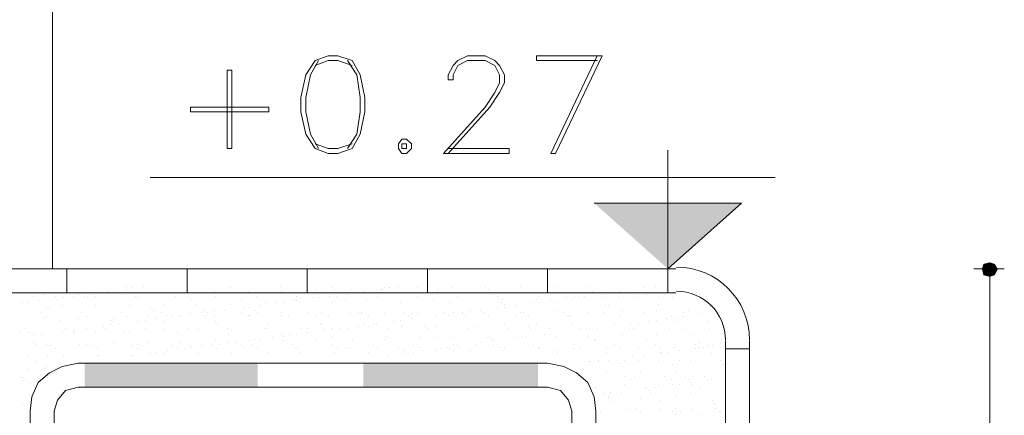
# Model space of a CAD drawing. Header units: metres. Extents: x -18 to 342, y 4 to 63.
# Tile 53 of 173: x 104.01 to 109.93, y 15.78 to 18.16. Entities that reach past the tile are written whole.
import ezdxf

# ---------------------------------------------------------------- set-up
doc = ezdxf.new("R2010")
doc.units = ezdxf.units.M
doc.header["$MEASUREMENT"] = 0
for name, color, linetype in [('PDF4_dim', 7, 'Continuous'), ('PDF4_hatch-borshi', 7, 'Continuous'), ('PDF4_Isogam', 7, 'Continuous'), ('PDF4_kaff', 7, 'Continuous'), ('PDF4_textt', 7, 'Continuous')]:
    doc.layers.add(name, color=color, linetype=linetype)

msp = doc.modelspace()

# ---------------------------------------------------------------- linework, layer by layer
at = {"layer": 'PDF4_dim', "lineweight": 20}
msp.add_lwpolyline([(109.8464, 16.6106), (109.8464, 16.5625)], dxfattribs=at)
at = {"layer": 'PDF4_dim', "transparency": 33554559}
for points in [[(109.8464, 16.6973), (109.8079, 16.6877), (109.8464, 16.6588)], [(109.8753, 16.6877), (109.8464, 16.6588), (109.8464, 16.6973)], [(109.8079, 16.6877), (109.8464, 16.6588), (109.7982, 16.6588)], [(109.8464, 16.6588), (109.7982, 16.6588), (109.8079, 16.6202)], [(109.8079, 16.6202), (109.8464, 16.6106), (109.8464, 16.6588)], [(109.8945, 16.6588), (109.8753, 16.6877), (109.8464, 16.6588)], [(109.8464, 16.6106), (109.8464, 16.6588), (109.8753, 16.6202)], [(109.8464, 16.6588), (109.8753, 16.6202), (109.8945, 16.6588)]]:
    msp.add_solid(points, dxfattribs=at)
at = {"layer": 'PDF4_hatch-borshi', "lineweight": 18}
for points in [[(104.4818, 16.5143), (104.4818, 16.5143)], [(104.5492, 16.5239), (104.5492, 16.5239)], [(104.5685, 16.5143), (104.5685, 16.5143)], [(104.6552, 16.5528), (104.6552, 16.5528)], [(104.6552, 16.5336), (104.6552, 16.5336)], [(104.6937, 16.5432), (104.6937, 16.5432)], [(104.7611, 16.5528), (104.7611, 16.5528)], [(104.7707, 16.5143), (104.7707, 16.5143)], [(104.973, 16.5143), (104.973, 16.5143)], [(105.1849, 16.5239), (105.1849, 16.5239)], [(105.2716, 16.5528), (105.2716, 16.5528)], [(105.2812, 16.5432), (105.2812, 16.5432)], [(105.3871, 16.5239), (105.3871, 16.5239)], [(105.5798, 16.5528), (105.5798, 16.5528)], [(105.5894, 16.5239), (105.5894, 16.5239)], [(105.7917, 16.5336), (105.7917, 16.5336)], [(105.8976, 16.5432), (105.8976, 16.5432)], [(105.9072, 16.5336), (105.9072, 16.5336)], [(106.0035, 16.5336), (106.0035, 16.5336)], [(106.0228, 16.5143), (106.0228, 16.5143)], [(106.0806, 16.5239), (106.0806, 16.5239)], [(106.1865, 16.5336), (106.1865, 16.5336)], [(106.1962, 16.5336), (106.1962, 16.5336)], [(106.2058, 16.5432), (106.2058, 16.5432)], [(106.2347, 16.5432), (106.2347, 16.5432)], [(106.2925, 16.5528), (106.2925, 16.5528)], [(106.408, 16.5432), (106.408, 16.5432)], [(106.5236, 16.5336), (106.5236, 16.5336)], [(106.5333, 16.5239), (106.5333, 16.5239)], [(106.6103, 16.5432), (106.6103, 16.5432)], [(106.8126, 16.5432), (106.8126, 16.5432)], [(106.8318, 16.5336), (106.8318, 16.5336)], [(107.0244, 16.5528), (107.0244, 16.5528)], [(107.1497, 16.5239), (107.1497, 16.5239)], [(107.1593, 16.5143), (107.1593, 16.5143)], [(107.2267, 16.5528), (107.2267, 16.5528)], [(107.4193, 16.5528), (107.4193, 16.5528)], [(107.4578, 16.5239), (107.4578, 16.5239)], [(107.5542, 16.5143), (107.5542, 16.5143)], [(107.6216, 16.5239), (107.6216, 16.5239)], [(107.7275, 16.5336), (107.7275, 16.5336)], [(107.766, 16.5432), (107.766, 16.5432)], [(107.7757, 16.5143), (107.7757, 16.5143)], [(107.8335, 16.5528), (107.8335, 16.5528)], [(108.0839, 16.5143), (108.0839, 16.5143)], [(104.0291, 16.4565), (104.0291, 16.4565)], [(104.0677, 16.4565), (104.0677, 16.4565)], [(104.0966, 16.495), (104.0966, 16.495)], [(104.1351, 16.4661), (104.1351, 16.4661)], [(104.164, 16.5047), (104.164, 16.5047)], [(104.2314, 16.495), (104.2314, 16.495)], [(104.241, 16.4758), (104.241, 16.4758)], [(104.2796, 16.4854), (104.2796, 16.4854)], [(104.3373, 16.495), (104.3373, 16.495)], [(104.3662, 16.5047), (104.3662, 16.5047)], [(104.4048, 16.495), (104.4048, 16.495)], [(104.424, 16.4854), (104.424, 16.4854)], [(104.4433, 16.5047), (104.4433, 16.5047)], [(104.4722, 16.495), (104.4722, 16.495)], [(104.713, 16.495), (104.713, 16.495)], [(104.7226, 16.4854), (104.7226, 16.4854)], [(104.9537, 16.495), (104.9537, 16.495)], [(105.0308, 16.4854), (105.0308, 16.4854)], [(105.05, 16.4758), (105.05, 16.4758)], [(105.1945, 16.495), (105.1945, 16.495)], [(105.3486, 16.4758), (105.3486, 16.4758)], [(105.4353, 16.495), (105.4353, 16.495)], [(105.4931, 16.4565), (105.4931, 16.4565)], [(105.5605, 16.4565), (105.5605, 16.4565)], [(105.6087, 16.4565), (105.6087, 16.4565)], [(105.6568, 16.4758), (105.6568, 16.4758)], [(105.6664, 16.4661), (105.6664, 16.4661)], [(105.6761, 16.495), (105.6761, 16.495)], [(105.6761, 16.4661), (105.6761, 16.4661)], [(105.6953, 16.4565), (105.6953, 16.4565)], [(105.7724, 16.4854), (105.7724, 16.4854)], [(105.8109, 16.4854), (105.8109, 16.4854)], [(105.8783, 16.495), (105.8783, 16.495)], [(105.8976, 16.4565), (105.8976, 16.4565)], [(105.9169, 16.495), (105.9169, 16.495)], [(105.9746, 16.4661), (105.9746, 16.4661)], [(105.9843, 16.5047), (105.9843, 16.5047)], [(106.0998, 16.4661), (106.0998, 16.4661)], [(106.1673, 16.495), (106.1673, 16.495)], [(106.2828, 16.4661), (106.2828, 16.4661)], [(106.3021, 16.4565), (106.3021, 16.4565)], [(106.3117, 16.4661), (106.3117, 16.4661)], [(106.408, 16.495), (106.408, 16.495)], [(106.5044, 16.4661), (106.5044, 16.4661)], [(106.6007, 16.4565), (106.6007, 16.4565)], [(106.6488, 16.495), (106.6488, 16.495)], [(106.7162, 16.4758), (106.7162, 16.4758)], [(106.8896, 16.495), (106.8896, 16.495)], [(106.9089, 16.4565), (106.9089, 16.4565)], [(106.9185, 16.4758), (106.9185, 16.4758)], [(107.1015, 16.4565), (107.1015, 16.4565)], [(107.1208, 16.4758), (107.1208, 16.4758)], [(107.1304, 16.495), (107.1304, 16.495)], [(107.14, 16.4565), (107.14, 16.4565)], [(107.2074, 16.4661), (107.2074, 16.4661)], [(107.2267, 16.4565), (107.2267, 16.4565)], [(107.3037, 16.4854), (107.3037, 16.4854)], [(107.3326, 16.4758), (107.3326, 16.4758)], [(107.3519, 16.4854), (107.3519, 16.4854)], [(107.3712, 16.495), (107.3712, 16.495)], [(107.4097, 16.495), (107.4097, 16.495)], [(107.5156, 16.5047), (107.5156, 16.5047)], [(107.5349, 16.4854), (107.5349, 16.4854)], [(107.6119, 16.495), (107.6119, 16.495)], [(107.7275, 16.4854), (107.7275, 16.4854)], [(107.7853, 16.5047), (107.7853, 16.5047)], [(107.8527, 16.495), (107.8527, 16.495)], [(107.9394, 16.4854), (107.9394, 16.4854)], [(108.1031, 16.5047), (108.1031, 16.5047)], [(108.1417, 16.495), (108.1417, 16.495)], [(104.058, 16.4276), (104.058, 16.4276)], [(104.1447, 16.3987), (104.1447, 16.3987)], [(104.1736, 16.4276), (104.1736, 16.4276)], [(104.1929, 16.418), (104.1929, 16.418)], [(104.2699, 16.4372), (104.2699, 16.4372)], [(104.3855, 16.3987), (104.3855, 16.3987)], [(104.4722, 16.4372), (104.4722, 16.4372)], [(104.4914, 16.418), (104.4914, 16.418)], [(104.6263, 16.3987), (104.6263, 16.3987)], [(104.6744, 16.4372), (104.6744, 16.4372)], [(104.7996, 16.418), (104.7996, 16.418)], [(104.8189, 16.4084), (104.8189, 16.4084)], [(104.8671, 16.3987), (104.8671, 16.3987)], [(104.8767, 16.4469), (104.8767, 16.4469)], [(105.0789, 16.4469), (105.0789, 16.4469)], [(105.1078, 16.3987), (105.1078, 16.3987)], [(105.1175, 16.4084), (105.1175, 16.4084)], [(105.1464, 16.3987), (105.1464, 16.3987)], [(105.1849, 16.4084), (105.1849, 16.4084)], [(105.2523, 16.4084), (105.2523, 16.4084)], [(105.2812, 16.4469), (105.2812, 16.4469)], [(105.3486, 16.3987), (105.3486, 16.3987)], [(105.3582, 16.4276), (105.3582, 16.4276)], [(105.3968, 16.4276), (105.3968, 16.4276)], [(105.4257, 16.4084), (105.4257, 16.4084)], [(105.4449, 16.3987), (105.4449, 16.3987)], [(105.4546, 16.4372), (105.4546, 16.4372)], [(105.5894, 16.3987), (105.5894, 16.3987)], [(105.7435, 16.3987), (105.7435, 16.3987)], [(105.8302, 16.3987), (105.8302, 16.3987)], [(106.0517, 16.3987), (106.0517, 16.3987)], [(106.071, 16.3987), (106.071, 16.3987)], [(106.3214, 16.3987), (106.3214, 16.3987)], [(106.5621, 16.3987), (106.5621, 16.3987)], [(106.6199, 16.3987), (106.6199, 16.3987)], [(106.6777, 16.3987), (106.6777, 16.3987)], [(106.7259, 16.4084), (106.7259, 16.4084)], [(106.7837, 16.4084), (106.7837, 16.4084)], [(106.8029, 16.3987), (106.8029, 16.3987)], [(106.8896, 16.4276), (106.8896, 16.4276)], [(106.9281, 16.4469), (106.9281, 16.4469)], [(106.9281, 16.4276), (106.9281, 16.4276)], [(106.9956, 16.4372), (106.9956, 16.4372)], [(107.0244, 16.3987), (107.0244, 16.3987)], [(107.0437, 16.3987), (107.0437, 16.3987)], [(107.2267, 16.4084), (107.2267, 16.4084)], [(107.2845, 16.3987), (107.2845, 16.3987)], [(107.429, 16.3987), (107.429, 16.3987)], [(107.5253, 16.3987), (107.5253, 16.3987)], [(107.5349, 16.4469), (107.5349, 16.4469)], [(107.5542, 16.4372), (107.5542, 16.4372)], [(107.6408, 16.4084), (107.6408, 16.4084)], [(107.766, 16.3987), (107.766, 16.3987)], [(107.8431, 16.4084), (107.8431, 16.4084)], [(107.8527, 16.4469), (107.8527, 16.4469)], [(108.0068, 16.3987), (108.0068, 16.3987)], [(108.0357, 16.4084), (108.0357, 16.4084)], [(108.1609, 16.4372), (108.1609, 16.4372)], [(108.1802, 16.4276), (108.1802, 16.4276)], [(108.2187, 16.3987), (108.2187, 16.3987)], [(104.164, 16.3602), (104.164, 16.3602)], [(104.1736, 16.3698), (104.1736, 16.3698)], [(104.2603, 16.3506), (104.2603, 16.3506)], [(104.3662, 16.3602), (104.3662, 16.3602)], [(104.4144, 16.3698), (104.4144, 16.3698)], [(104.5685, 16.3506), (104.5685, 16.3506)], [(104.5781, 16.3602), (104.5781, 16.3602)], [(104.5781, 16.3409), (104.5781, 16.3409)], [(104.6552, 16.3698), (104.6552, 16.3698)], [(104.7226, 16.3409), (104.7226, 16.3409)], [(104.7707, 16.3506), (104.7707, 16.3506)], [(104.7804, 16.3698), (104.7804, 16.3698)], [(104.8285, 16.3602), (104.8285, 16.3602)], [(104.8863, 16.3409), (104.8863, 16.3409)], [(104.8959, 16.3795), (104.8959, 16.3795)], [(104.9345, 16.3698), (104.9345, 16.3698)], [(104.973, 16.3795), (104.973, 16.3795)], [(104.9826, 16.3698), (104.9826, 16.3698)], [(105.0404, 16.3891), (105.0404, 16.3891)], [(105.1367, 16.3795), (105.1367, 16.3795)], [(105.1849, 16.3698), (105.1849, 16.3698)], [(105.1945, 16.3409), (105.1945, 16.3409)], [(105.3871, 16.3795), (105.3871, 16.3795)], [(105.3968, 16.3795), (105.3968, 16.3795)], [(105.5894, 16.3795), (105.5894, 16.3795)], [(105.6279, 16.3795), (105.6279, 16.3795)], [(105.8013, 16.3795), (105.8013, 16.3795)], [(105.8687, 16.3795), (105.8687, 16.3795)], [(106.0035, 16.3891), (106.0035, 16.3891)], [(106.071, 16.3891), (106.071, 16.3891)], [(106.1095, 16.3795), (106.1095, 16.3795)], [(106.2058, 16.3891), (106.2058, 16.3891)], [(106.2636, 16.3409), (106.2636, 16.3409)], [(106.3021, 16.3506), (106.3021, 16.3506)], [(106.3503, 16.3795), (106.3503, 16.3795)], [(106.3695, 16.3891), (106.3695, 16.3891)], [(106.3695, 16.3602), (106.3695, 16.3602)], [(106.408, 16.3891), (106.408, 16.3891)], [(106.4755, 16.3698), (106.4755, 16.3698)], [(106.514, 16.3795), (106.514, 16.3795)], [(106.5718, 16.3891), (106.5718, 16.3891)], [(106.591, 16.3795), (106.591, 16.3795)], [(106.6777, 16.3891), (106.6777, 16.3891)], [(106.697, 16.3795), (106.697, 16.3795)], [(106.8126, 16.3891), (106.8126, 16.3891)], [(106.8318, 16.3795), (106.8318, 16.3795)], [(106.9956, 16.3795), (106.9956, 16.3795)], [(107.0726, 16.3795), (107.0726, 16.3795)], [(107.3037, 16.3795), (107.3037, 16.3795)], [(107.3134, 16.3795), (107.3134, 16.3795)], [(107.323, 16.3698), (107.323, 16.3698)], [(107.5638, 16.3795), (107.5638, 16.3795)], [(107.6216, 16.3698), (107.6216, 16.3698)], [(107.7949, 16.3409), (107.7949, 16.3409)], [(107.8046, 16.3795), (107.8046, 16.3795)], [(107.8431, 16.3506), (107.8431, 16.3506)], [(107.9009, 16.3602), (107.9009, 16.3602)], [(107.9298, 16.3698), (107.9298, 16.3698)], [(107.949, 16.3602), (107.949, 16.3602)], [(107.949, 16.3409), (107.949, 16.3409)], [(108.0068, 16.3698), (108.0068, 16.3698)], [(108.0454, 16.3795), (108.0454, 16.3795)], [(108.0454, 16.3795), (108.0454, 16.3795)], [(108.1128, 16.3891), (108.1128, 16.3891)], [(108.1513, 16.3409), (108.1513, 16.3409)], [(104.0195, 16.2831), (104.0195, 16.2831)], [(104.0484, 16.3024), (104.0484, 16.3024)], [(104.2699, 16.2831), (104.2699, 16.2831)], [(104.2892, 16.3024), (104.2892, 16.3024)], [(104.3084, 16.2928), (104.3084, 16.2928)], [(104.3373, 16.2831), (104.3373, 16.2831)], [(104.347, 16.2928), (104.347, 16.2928)], [(104.4144, 16.3024), (104.4144, 16.3024)], [(104.4722, 16.2831), (104.4722, 16.2831)], [(104.5203, 16.312), (104.5203, 16.312)], [(104.53, 16.3024), (104.53, 16.3024)], [(104.5589, 16.3217), (104.5589, 16.3217)], [(104.6166, 16.3313), (104.6166, 16.3313)], [(104.6744, 16.2831), (104.6744, 16.2831)], [(104.7707, 16.3024), (104.7707, 16.3024)], [(104.8863, 16.2928), (104.8863, 16.2928)], [(105.0212, 16.3024), (105.0212, 16.3024)], [(105.0886, 16.2928), (105.0886, 16.2928)], [(105.2041, 16.3313), (105.2041, 16.3313)], [(105.2619, 16.3024), (105.2619, 16.3024)], [(105.2908, 16.2928), (105.2908, 16.2928)], [(105.4931, 16.3024), (105.4931, 16.3024)], [(105.5027, 16.3024), (105.5027, 16.3024)], [(105.5123, 16.3313), (105.5123, 16.3313)], [(105.705, 16.3024), (105.705, 16.3024)], [(105.7435, 16.3024), (105.7435, 16.3024)], [(105.8205, 16.3313), (105.8205, 16.3313)], [(105.8302, 16.3217), (105.8302, 16.3217)], [(105.8398, 16.2928), (105.8398, 16.2928)], [(105.888, 16.2928), (105.888, 16.2928)], [(105.8976, 16.3024), (105.8976, 16.3024)], [(105.9458, 16.3024), (105.9458, 16.3024)], [(105.9843, 16.3024), (105.9843, 16.3024)], [(106.0517, 16.312), (106.0517, 16.312)], [(106.0902, 16.3217), (106.0902, 16.3217)], [(106.1095, 16.312), (106.1095, 16.312)], [(106.1384, 16.3217), (106.1384, 16.3217)], [(106.1576, 16.3313), (106.1576, 16.3313)], [(106.2251, 16.3024), (106.2251, 16.3024)], [(106.3117, 16.312), (106.3117, 16.312)], [(106.4466, 16.3217), (106.4466, 16.3217)], [(106.4562, 16.312), (106.4562, 16.312)], [(106.4658, 16.3024), (106.4658, 16.3024)], [(106.514, 16.312), (106.514, 16.312)], [(106.7066, 16.3024), (106.7066, 16.3024)], [(106.7162, 16.3217), (106.7162, 16.3217)], [(106.7644, 16.312), (106.7644, 16.312)], [(106.9281, 16.3217), (106.9281, 16.3217)], [(106.9474, 16.3024), (106.9474, 16.3024)], [(107.0726, 16.312), (107.0726, 16.312)], [(107.0822, 16.3024), (107.0822, 16.3024)], [(107.1208, 16.3217), (107.1208, 16.3217)], [(107.1978, 16.3024), (107.1978, 16.3024)], [(107.3326, 16.3313), (107.3326, 16.3313)], [(107.3808, 16.2928), (107.3808, 16.2928)], [(107.3904, 16.3024), (107.3904, 16.3024)], [(107.4193, 16.2928), (107.4193, 16.2928)], [(107.4386, 16.3024), (107.4386, 16.3024)], [(107.4867, 16.3024), (107.4867, 16.3024)], [(107.5349, 16.3313), (107.5349, 16.3313)], [(107.5927, 16.3217), (107.5927, 16.3217)], [(107.6312, 16.3217), (107.6312, 16.3217)], [(107.6794, 16.3024), (107.6794, 16.3024)], [(107.689, 16.3313), (107.689, 16.3313)], [(107.6986, 16.3024), (107.6986, 16.3024)], [(107.7083, 16.2928), (107.7083, 16.2928)], [(107.7372, 16.3313), (107.7372, 16.3313)], [(107.9201, 16.3024), (107.9201, 16.3024)], [(108.0165, 16.2928), (108.0165, 16.2928)], [(108.1609, 16.3024), (108.1609, 16.3024)], [(104.0677, 16.2735), (104.0677, 16.2735)], [(104.0966, 16.2639), (104.0966, 16.2639)], [(104.1447, 16.2639), (104.1447, 16.2639)], [(104.2025, 16.2735), (104.2025, 16.2735)], [(104.347, 16.2735), (104.347, 16.2735)], [(104.6455, 16.2735), (104.6455, 16.2735)], [(104.9634, 16.2735), (104.9634, 16.2735)], [(104.973, 16.2639), (104.973, 16.2639)], [(105.1945, 16.2254), (105.1945, 16.2254)], [(105.2716, 16.2639), (105.2716, 16.2639)], [(105.3968, 16.2254), (105.3968, 16.2254)], [(105.4257, 16.235), (105.4257, 16.235)], [(105.4642, 16.235), (105.4642, 16.235)], [(105.5316, 16.2446), (105.5316, 16.2446)], [(105.5894, 16.2639), (105.5894, 16.2639)], [(105.599, 16.2543), (105.599, 16.2543)], [(105.599, 16.2254), (105.599, 16.2254)], [(105.6376, 16.2639), (105.6376, 16.2639)], [(105.6761, 16.2639), (105.6761, 16.2639)], [(105.7435, 16.2735), (105.7435, 16.2735)], [(105.8013, 16.235), (105.8013, 16.235)], [(105.8976, 16.2543), (105.8976, 16.2543)], [(106.0132, 16.235), (106.0132, 16.235)], [(106.2058, 16.235), (106.2058, 16.235)], [(106.2154, 16.2543), (106.2154, 16.2543)], [(106.2251, 16.2446), (106.2251, 16.2446)], [(106.4177, 16.2446), (106.4177, 16.2446)], [(106.5236, 16.2446), (106.5236, 16.2446)], [(106.6199, 16.2446), (106.6199, 16.2446)], [(106.8222, 16.2446), (106.8222, 16.2446)], [(106.8415, 16.2446), (106.8415, 16.2446)], [(106.8511, 16.235), (106.8511, 16.235)], [(106.8607, 16.2254), (106.8607, 16.2254)], [(106.957, 16.235), (106.957, 16.235)], [(107.0052, 16.2446), (107.0052, 16.2446)], [(107.0341, 16.2543), (107.0341, 16.2543)], [(107.063, 16.2446), (107.063, 16.2446)], [(107.1497, 16.235), (107.1497, 16.235)], [(107.1689, 16.2639), (107.1689, 16.2639)], [(107.2074, 16.2639), (107.2074, 16.2639)], [(107.2363, 16.2543), (107.2363, 16.2543)], [(107.2749, 16.2735), (107.2749, 16.2735)], [(107.429, 16.2543), (107.429, 16.2543)], [(107.4675, 16.235), (107.4675, 16.235)], [(107.4771, 16.2254), (107.4771, 16.2254)], [(107.6408, 16.2639), (107.6408, 16.2639)], [(107.7853, 16.2254), (107.7853, 16.2254)], [(107.8431, 16.2639), (107.8431, 16.2639)], [(108.0454, 16.2639), (108.0454, 16.2639)], [(108.0935, 16.2254), (108.0935, 16.2254)], [(104.0966, 16.2157), (104.0966, 16.2157)], [(104.1158, 16.2061), (104.1158, 16.2061)], [(104.1736, 16.2061), (104.1736, 16.2061)], [(104.2025, 16.1965), (104.2025, 16.1965)], [(104.2314, 16.1772), (104.2314, 16.1772)], [(104.3759, 16.2061), (104.3759, 16.2061)], [(104.4144, 16.2061), (104.4144, 16.2061)], [(104.4433, 16.1965), (104.4433, 16.1965)], [(104.4818, 16.1772), (104.4818, 16.1772)], [(104.5781, 16.2157), (104.5781, 16.2157)], [(104.6841, 16.1965), (104.6841, 16.1965)], [(104.7226, 16.2061), (104.7226, 16.2061)], [(104.7226, 16.1772), (104.7226, 16.1772)], [(104.7419, 16.1965), (104.7419, 16.1965)], [(104.7804, 16.2157), (104.7804, 16.2157)], [(104.8382, 16.1579), (104.8382, 16.1579)], [(104.9056, 16.1676), (104.9056, 16.1676)], [(104.9248, 16.1965), (104.9248, 16.1965)], [(104.9634, 16.1772), (104.9634, 16.1772)], [(104.9826, 16.2157), (104.9826, 16.2157)], [(105.0115, 16.1772), (105.0115, 16.1772)], [(105.0404, 16.1965), (105.0404, 16.1965)], [(105.05, 16.1868), (105.05, 16.1868)], [(105.1078, 16.1965), (105.1078, 16.1965)], [(105.1753, 16.2061), (105.1753, 16.2061)], [(105.2041, 16.1772), (105.2041, 16.1772)], [(105.2138, 16.2061), (105.2138, 16.2061)], [(105.2619, 16.2157), (105.2619, 16.2157)], [(105.3197, 16.2157), (105.3197, 16.2157)], [(105.3486, 16.1965), (105.3486, 16.1965)], [(105.3679, 16.1868), (105.3679, 16.1868)], [(105.416, 16.2061), (105.416, 16.2061)], [(105.4449, 16.1772), (105.4449, 16.1772)], [(105.5027, 16.1579), (105.5027, 16.1579)], [(105.6568, 16.2061), (105.6568, 16.2061)], [(105.6664, 16.1868), (105.6664, 16.1868)], [(105.6857, 16.1772), (105.6857, 16.1772)], [(105.705, 16.1579), (105.705, 16.1579)], [(105.8976, 16.2061), (105.8976, 16.2061)], [(105.9072, 16.1579), (105.9072, 16.1579)], [(105.9265, 16.1868), (105.9265, 16.1868)], [(105.9746, 16.1868), (105.9746, 16.1868)], [(105.9939, 16.1772), (105.9939, 16.1772)], [(106.1095, 16.1579), (106.1095, 16.1579)], [(106.1384, 16.2061), (106.1384, 16.2061)], [(106.1673, 16.1868), (106.1673, 16.1868)], [(106.2925, 16.1772), (106.2925, 16.1772)], [(106.3214, 16.1676), (106.3214, 16.1676)], [(106.3792, 16.2061), (106.3792, 16.2061)], [(106.3792, 16.1579), (106.3792, 16.1579)], [(106.4177, 16.1868), (106.4177, 16.1868)], [(106.4369, 16.1676), (106.4369, 16.1676)], [(106.514, 16.1676), (106.514, 16.1676)], [(106.5429, 16.1772), (106.5429, 16.1772)], [(106.5814, 16.1868), (106.5814, 16.1868)], [(106.6007, 16.1772), (106.6007, 16.1772)], [(106.6199, 16.2061), (106.6199, 16.2061)], [(106.6199, 16.1676), (106.6199, 16.1676)], [(106.6488, 16.1965), (106.6488, 16.1965)], [(106.6585, 16.1868), (106.6585, 16.1868)], [(106.7259, 16.1676), (106.7259, 16.1676)], [(106.7548, 16.2061), (106.7548, 16.2061)], [(106.7933, 16.2157), (106.7933, 16.2157)], [(106.8607, 16.2061), (106.8607, 16.2061)], [(106.8992, 16.1868), (106.8992, 16.1868)], [(106.9185, 16.1676), (106.9185, 16.1676)], [(106.9281, 16.1772), (106.9281, 16.1772)], [(107.1015, 16.2061), (107.1015, 16.2061)], [(107.1304, 16.1772), (107.1304, 16.1772)], [(107.14, 16.1868), (107.14, 16.1868)], [(107.2267, 16.1676), (107.2267, 16.1676)], [(107.246, 16.1579), (107.246, 16.1579)], [(107.3423, 16.1772), (107.3423, 16.1772)], [(107.3519, 16.2061), (107.3519, 16.2061)], [(107.3808, 16.1868), (107.3808, 16.1868)], [(107.5445, 16.1868), (107.5445, 16.1868)], [(107.5445, 16.1579), (107.5445, 16.1579)], [(107.5927, 16.2061), (107.5927, 16.2061)], [(107.6216, 16.1868), (107.6216, 16.1868)], [(107.7372, 16.1868), (107.7372, 16.1868)], [(107.8335, 16.2061), (107.8335, 16.2061)], [(107.8624, 16.1868), (107.8624, 16.1868)], [(107.8624, 16.1579), (107.8624, 16.1579)], [(107.872, 16.1579), (107.872, 16.1579)], [(107.9105, 16.1579), (107.9105, 16.1579)], [(107.949, 16.1868), (107.949, 16.1868)], [(107.9779, 16.1676), (107.9779, 16.1676)], [(108.0742, 16.2061), (108.0742, 16.2061)], [(108.0742, 16.1772), (108.0742, 16.1772)], [(108.1031, 16.2157), (108.1031, 16.2157)], [(108.1031, 16.1868), (108.1031, 16.1868)], [(108.1224, 16.1868), (108.1224, 16.1868)], [(108.1513, 16.1965), (108.1513, 16.1965)], [(108.1802, 16.1965), (108.1802, 16.1965)], [(104.0677, 16.129), (104.0677, 16.129)], [(104.1158, 16.1002), (104.1158, 16.1002)], [(104.1832, 16.1387), (104.1832, 16.1387)], [(104.2796, 16.1387), (104.2796, 16.1387)], [(104.4818, 16.1387), (104.4818, 16.1387)], [(104.4914, 16.1387), (104.4914, 16.1387)], [(104.6841, 16.1387), (104.6841, 16.1387)], [(104.6937, 16.1387), (104.6937, 16.1387)], [(104.7996, 16.1483), (104.7996, 16.1483)], [(104.8863, 16.1483), (104.8863, 16.1483)], [(105.0886, 16.1483), (105.0886, 16.1483)], [(105.2908, 16.1483), (105.2908, 16.1483)], [(106.2251, 16.1387), (106.2251, 16.1387)], [(106.331, 16.1483), (106.331, 16.1483)], [(107.4386, 16.1002), (107.4386, 16.1002)], [(107.4482, 16.1002), (107.4482, 16.1002)], [(107.4964, 16.1098), (107.4964, 16.1098)], [(107.4964, 16.1002), (107.4964, 16.1002)], [(107.5542, 16.1098), (107.5542, 16.1098)], [(107.6505, 16.1098), (107.6505, 16.1098)], [(107.6601, 16.129), (107.6601, 16.129)], [(107.6986, 16.129), (107.6986, 16.129)], [(107.7372, 16.1098), (107.7372, 16.1098)], [(107.766, 16.1387), (107.766, 16.1387)], [(107.8527, 16.1098), (107.8527, 16.1098)], [(107.872, 16.1483), (107.872, 16.1483)], [(107.9779, 16.1098), (107.9779, 16.1098)], [(108.0454, 16.1098), (108.0454, 16.1098)], [(108.1706, 16.1483), (108.1706, 16.1483)], [(108.2283, 16.1098), (108.2283, 16.1098)], [(104.0677, 16.052), (104.0677, 16.052)], [(104.1736, 16.0713), (104.1736, 16.0713)], [(107.6216, 16.0905), (107.6216, 16.0905)], [(107.6408, 16.0713), (107.6408, 16.0713)], [(107.9394, 16.0809), (107.9394, 16.0809)], [(107.9587, 16.0424), (107.9587, 16.0424)], [(108.1609, 16.0424), (108.1609, 16.0424)], [(108.2476, 16.0809), (108.2476, 16.0809)], [(104.0195, 16.0038), (104.0195, 16.0038)], [(104.0291, 16.0038), (104.0291, 16.0038)], [(104.0388, 15.9846), (104.0388, 15.9846)], [(104.058, 15.9846), (104.058, 15.9846)], [(107.4482, 15.9942), (107.4482, 15.9942)], [(107.5445, 16.0327), (107.5445, 16.0327)], [(107.6505, 16.0135), (107.6505, 16.0135)], [(107.689, 15.9942), (107.689, 15.9942)], [(107.7083, 16.0135), (107.7083, 16.0135)], [(107.7468, 16.0327), (107.7468, 16.0327)], [(107.8913, 16.0135), (107.8913, 16.0135)], [(107.9298, 15.9942), (107.9298, 15.9942)], [(108.0165, 16.0135), (108.0165, 16.0135)], [(108.0357, 15.9942), (108.0357, 15.9942)], [(108.132, 16.0135), (108.132, 16.0135)], [(108.1513, 15.9846), (108.1513, 15.9846)], [(108.1706, 15.9942), (108.1706, 15.9942)], [(108.1898, 15.9942), (108.1898, 15.9942)], [(104.0773, 15.975), (104.0773, 15.975)], [(107.4771, 15.9461), (107.4771, 15.9461)], [(107.6505, 15.9653), (107.6505, 15.9653)], [(107.7275, 15.9364), (107.7275, 15.9364)], [(107.7757, 15.9364), (107.7757, 15.9364)], [(107.7853, 15.9461), (107.7853, 15.9461)], [(107.7949, 15.9268), (107.7949, 15.9268)], [(107.8335, 15.9461), (107.8335, 15.9461)], [(107.8527, 15.9653), (107.8527, 15.9653)], [(107.9394, 15.9653), (107.9394, 15.9653)], [(107.9779, 15.9653), (107.9779, 15.9653)], [(108.0454, 15.975), (108.0454, 15.975)], [(108.055, 15.9653), (108.055, 15.9653)], [(108.1031, 15.9364), (108.1031, 15.9364)], [(107.5253, 15.9075), (107.5253, 15.9075)], [(107.5542, 15.8883), (107.5542, 15.8883)], [(107.5542, 15.8786), (107.5542, 15.8786)], [(107.5638, 15.9172), (107.5638, 15.9172)], [(107.5638, 15.9075), (107.5638, 15.9075)], [(107.6312, 15.9172), (107.6312, 15.9172)], [(107.7468, 15.8786), (107.7468, 15.8786)], [(107.8046, 15.9172), (107.8046, 15.9172)], [(107.8624, 15.869), (107.8624, 15.869)], [(107.9587, 15.8883), (107.9587, 15.8883)], [(108.0454, 15.9172), (108.0454, 15.9172)], [(108.1609, 15.8979), (108.1609, 15.8979)], [(108.1802, 15.869), (108.1802, 15.869)], [(104.0291, 15.8497), (104.0291, 15.8497)], [(107.5638, 15.8594), (107.5638, 15.8594)], [(107.6601, 15.8112), (107.6601, 15.8112)], [(107.7179, 15.8209), (107.7179, 15.8209)], [(107.8624, 15.8112), (107.8624, 15.8112)], [(107.9587, 15.8209), (107.9587, 15.8209)], [(108.055, 15.8112), (108.055, 15.8112)], [(108.1898, 15.8497), (108.1898, 15.8497)], [(108.1995, 15.8209), (108.1995, 15.8209)], [(107.506, 15.792), (107.506, 15.792)], [(107.6312, 15.8016), (107.6312, 15.8016)], [(107.7468, 15.792), (107.7468, 15.792)], [(107.9394, 15.8016), (107.9394, 15.8016)], [(107.9587, 15.7823), (107.9587, 15.7823)], [(107.9876, 15.792), (107.9876, 15.792)], [(108.1128, 15.7823), (108.1128, 15.7823)], [(108.2187, 15.8016), (108.2187, 15.8016)], [(108.2283, 15.8016), (108.2283, 15.8016)]]:
    msp.add_lwpolyline(points, dxfattribs=at)
at = {"layer": 'PDF4_Isogam', "lineweight": 13}
for points in [[(96.5457, 14.1643), (103.6439, 14.1643), (103.7498, 14.1835), (103.8558, 14.2221), (103.9425, 14.2991), (104.0195, 14.3858), (104.058, 14.4917), (104.0773, 14.5977), (104.0773, 15.8016), (104.0869, 15.8883), (104.1255, 15.975), (104.1929, 16.0327), (104.2699, 16.0713), (104.3662, 16.0905), (107.1882, 16.0905), (107.2845, 16.0713), (107.3615, 16.0327), (107.429, 15.975), (107.4675, 15.8883), (107.4771, 15.8016), (107.4771, 13.5479)], [(104.2218, 14.6362), (104.2218, 15.8016), (104.241, 15.869), (104.2892, 15.9268), (104.3662, 15.9461), (107.1882, 15.9461), (107.2652, 15.9268), (107.3134, 15.869), (107.3326, 15.8016), (107.3326, 13.9235)]]:
    msp.add_lwpolyline(points, dxfattribs=at)
at = {"layer": 'PDF4_Isogam', "transparency": 33554559}
for points in [[(104.4048, 15.9461), (105.4449, 15.9461), (104.4048, 16.0905)], [(105.4449, 15.9461), (104.4048, 16.0905), (105.4449, 16.0905)], [(106.0806, 15.9461), (107.1304, 15.9461), (106.0806, 16.0905)], [(107.1304, 15.9461), (106.0806, 16.0905), (107.1304, 16.0905)]]:
    msp.add_solid(points, dxfattribs=at)
at = {"layer": 'PDF4_kaff', "lineweight": 20}
for points in [[(107.9587, 16.6588), (104.2121, 16.6588), (103.5861, 16.6588), (103.5861, 16.5143), (104.5396, 16.5143)], [(104.2988, 16.6588), (104.2988, 16.5143)], [(105.0212, 16.6588), (105.0212, 16.5143)], [(105.7435, 16.6588), (105.7435, 16.5143)], [(106.4658, 16.6588), (106.4658, 16.5143)], [(107.1882, 16.6588), (107.1882, 16.5143)], [(107.9105, 16.5143), (107.9105, 16.6588), (107.4771, 16.6588)], [(104.2121, 16.5143), (107.9587, 16.5143)], [(108.2572, 16.2254), (108.2572, 13.8657)], [(108.4017, 16.2254), (108.4017, 13.8176)], [(108.4017, 16.1772), (108.2572, 16.1772)]]:
    msp.add_lwpolyline(points, dxfattribs=at)
for radius, start in [(0.4382, 0.0055), (0.2938, 0.00549)]:
    msp.add_arc((107.9635, 16.2302), radius, start, 89.99999, dxfattribs=at)
at = {"layer": 'PDF4_textt', "lineweight": 20}
for points in [[(104.2121, 16.6588), (104.2121, 24.0844)], [(106.591, 17.3811), (106.957, 17.3811), (106.957, 17.3522), (106.5621, 17.3522), (106.8126, 17.6315), (106.8703, 17.7182), (106.8992, 17.776), (106.8992, 17.8241), (106.8703, 17.8819), (106.8126, 17.9108), (106.7066, 17.9108), (106.6488, 17.8819), (106.6199, 17.8241), (106.6199, 17.7952), (106.591, 17.7952), (106.591, 17.8241), (106.6199, 17.8819), (106.6488, 17.9108), (106.7066, 17.9397), (106.8126, 17.9397), (106.8703, 17.9108), (106.8992, 17.8819), (106.9281, 17.8241), (106.9281, 17.776), (106.8992, 17.7182), (106.8415, 17.6315), (106.591, 17.3522)], [(107.4867, 17.9108), (107.1208, 17.9108), (107.1208, 17.9397), (107.5156, 17.9397), (107.2363, 17.3522), (107.2074, 17.3522), (107.4867, 17.9397)], [(105.8109, 17.9108), (105.7628, 17.8241), (105.7339, 17.6893), (105.7339, 17.6026), (105.7628, 17.4678), (105.8109, 17.3811)], [(106.0132, 17.8819), (105.9265, 17.9108), (105.8687, 17.9108), (105.7917, 17.8819)], [(105.9843, 17.3811), (106.0421, 17.4678), (106.0613, 17.6026), (106.0613, 17.6893), (106.0421, 17.8241), (105.9843, 17.9108)], [(105.7917, 17.41), (105.8687, 17.3811), (105.9265, 17.3811), (106.0132, 17.41)], [(107.9105, 17.3715), (107.9105, 16.6588), (108.3536, 17.0536), (107.4675, 17.0536)], [(108.5558, 17.2077), (104.7996, 17.2077)], [(109.7501, 16.6588), (109.9331, 16.6588)], [(109.8464, 13.6442), (109.8464, 16.5625)]]:
    msp.add_lwpolyline(points, dxfattribs=at)
for points in [[(105.8687, 17.9397), (105.7917, 17.9108), (105.7339, 17.8241), (105.705, 17.6893), (105.705, 17.6026), (105.7339, 17.4678), (105.7917, 17.3811), (105.8687, 17.3522), (105.9265, 17.3522), (106.0132, 17.3811), (106.0613, 17.4678), (106.0902, 17.6026), (106.0902, 17.6893), (106.0613, 17.8241), (106.0132, 17.9108), (105.9265, 17.9397)], [(105.2908, 17.3811), (105.2908, 17.853), (105.2619, 17.853), (105.2619, 17.3811)], [(105.5123, 17.6026), (105.0404, 17.6026), (105.0404, 17.6315), (105.5123, 17.6315)], [(106.3117, 17.4389), (106.2925, 17.41), (106.2925, 17.3811), (106.3117, 17.3522), (106.3406, 17.3522), (106.3695, 17.3811), (106.3695, 17.41), (106.3406, 17.4389)], [(106.3117, 17.41), (106.3117, 17.3811), (106.3406, 17.3811), (106.3406, 17.41)]]:
    msp.add_lwpolyline(points, close=True, dxfattribs=at)
at = {"layer": 'PDF4_textt', "transparency": 33554559}
for points in [[(107.4675, 17.0536), (107.9105, 17.0536), (107.9105, 16.6588)], [(107.9105, 17.0536), (107.9105, 16.6588), (108.3536, 17.0536)]]:
    msp.add_solid(points, dxfattribs=at)

doc.saveas('drawing.dxf')
